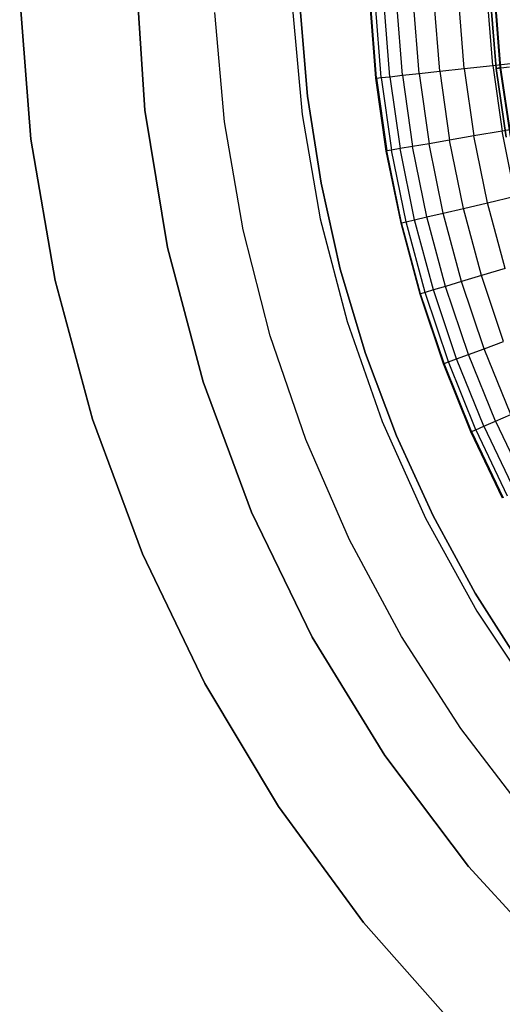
# Model space of a CAD drawing. Extents: x -390 to 397, y -401 to 400.
# Tile 5 of 192: x -260.51 to -254.3, y -309.44 to -296.78. Entities that reach past the tile are written whole.
import ezdxf

# ---------------------------------------------------------------- set-up
doc = ezdxf.new("R2010")
doc.units = 0
doc.header["$LTSCALE"] = 25.4
doc.layers.get('0').update_dxf_attribs({"linetype": 'CONTINUOUS'})

# ---------------------------------------------------------------- blocks, each defined once
blk = doc.blocks.new('FOURTY_ROUND_VII_ZWIS_STL')
at = {"color": 0}
for p, q in [((-259.013, -296.158, -915), (-258.895, -297.942, -915)), ((-258.895, -297.942, -1000), (-259.013, -296.158, -1000)), ((-258.895, -297.942, -1000), (-259.013, -296.158, -1000)), ((-259.013, -296.158, -915), (-258.895, -297.942, -915)), ((-260.506, -296.469, -1000), (-260.362, -298.311, -1000)), ((-260.362, -298.311, -915), (-260.506, -296.469, -915)), ((-260.506, -296.469, -1000), (-260.362, -298.311, -1000)), ((-260.362, -298.311, -915), (-260.506, -296.469, -915)), ((-255.923, -297.53, -989.954), (-255.998, -296.587, -989.954)), ((-255.923, -297.53, -989.954), (-255.998, -296.587, -989.954)), ((-255.915, -297.529, -988.484), (-255.99, -296.587, -988.484)), ((-255.915, -297.529, -988.484), (-255.99, -296.587, -988.484)), ((-255.855, -297.522, -987.015), (-255.93, -296.584, -987.015)), ((-255.855, -297.522, -987.015), (-255.93, -296.584, -987.015)), ((-255.744, -297.51, -985.549), (-255.818, -296.579, -985.549)), ((-255.744, -297.51, -985.549), (-255.818, -296.579, -985.549)), ((-255.581, -297.492, -984.088), (-255.655, -296.571, -984.088)), ((-255.581, -297.492, -984.088), (-255.655, -296.571, -984.088)), ((-255.368, -297.469, -982.634), (-255.44, -296.56, -982.634)), ((-255.368, -297.469, -982.634), (-255.44, -296.56, -982.634)), ((-255.103, -297.439, -981.188), (-255.174, -296.547, -981.188)), ((-255.103, -297.439, -981.188), (-255.174, -296.547, -981.188)), ((-254.787, -297.405, -979.752), (-254.857, -296.532, -979.752)), ((-254.787, -297.405, -979.752), (-254.857, -296.532, -979.752)), ((-254.421, -297.364, -978.329), (-254.489, -296.514, -978.329)), ((-254.421, -297.364, -978.329), (-254.489, -296.514, -978.329)), ((-254.376, -297.403, -990.05), (-254.448, -296.512, -990.05)), ((-254.376, -297.403, -990.05), (-254.448, -296.512, -990.05)), ((-254.372, -297.402, -988.599), (-254.444, -296.511, -988.599)), ((-254.372, -297.402, -988.599), (-254.444, -296.511, -988.599)), ((-254.4, -296.509, -991.5), (-254.328, -297.397, -991.5)), ((-254.4, -296.509, -991.5), (-254.328, -297.397, -991.5)), ((-254.315, -297.396, -987.15), (-254.387, -296.509, -987.15)), ((-254.315, -297.396, -987.15), (-254.387, -296.509, -987.15)), ((-257.87, -298.089, -992), (-257.995, -296.685, -992)), ((-257.87, -298.089, -989.954), (-257.995, -296.685, -989.954)), ((-257.87, -298.089, -992), (-257.995, -296.685, -992)), ((-257.87, -298.089, -989.954), (-257.995, -296.685, -989.954)), ((-256.996, -296.636, -992), (-256.874, -297.995, -992)), ((-256.996, -296.636, -992), (-256.874, -297.995, -992)), ((-256.996, -296.636, -991.5), (-256.874, -297.995, -991.5)), ((-256.996, -296.636, -991.5), (-256.874, -297.995, -991.5)), ((-256.802, -297.76, -991.75), (-256.897, -296.631, -991.75)), ((-256.897, -296.631, -992), (-256.802, -297.76, -992)), ((-256.802, -297.76, -991.75), (-256.897, -296.631, -991.75)), ((-256.897, -296.631, -992), (-256.802, -297.76, -992)), ((-254.421, -297.364, -978.329), (-254.006, -297.318, -976.919)), ((-254.421, -297.364, -978.329), (-254.006, -297.318, -976.919)), ((-255.581, -297.492, -984.088), (-255.368, -297.469, -982.634)), ((-255.581, -297.492, -984.088), (-255.368, -297.469, -982.634)), ((-255.368, -297.469, -982.634), (-255.103, -297.439, -981.188)), ((-255.368, -297.469, -982.634), (-255.103, -297.439, -981.188)), ((-255.368, -297.469, -982.634), (-255.24, -298.371, -982.634)), ((-255.368, -297.469, -982.634), (-255.24, -298.371, -982.634)), ((-255.103, -297.439, -981.188), (-254.787, -297.405, -979.752)), ((-255.103, -297.439, -981.188), (-254.787, -297.405, -979.752)), ((-255.103, -297.439, -981.188), (-254.977, -298.326, -981.188)), ((-255.103, -297.439, -981.188), (-254.977, -298.326, -981.188)), ((-254.787, -297.405, -979.752), (-254.421, -297.364, -978.329)), ((-254.787, -297.405, -979.752), (-254.421, -297.364, -978.329)), ((-254.787, -297.405, -979.752), (-254.665, -298.272, -979.752)), ((-254.787, -297.405, -979.752), (-254.665, -298.272, -979.752)), ((-254.421, -297.364, -978.329), (-254.302, -298.209, -978.329)), ((-254.421, -297.364, -978.329), (-254.302, -298.209, -978.329)), ((-254.328, -297.397, -991.5), (-254.376, -297.403, -990.05)), ((-254.328, -297.397, -991.5), (-254.376, -297.403, -990.05)), ((-254.376, -297.403, -990.05), (-254.372, -297.402, -988.599)), ((-254.376, -297.403, -990.05), (-254.372, -297.402, -988.599)), ((-254.247, -298.288, -990.05), (-254.376, -297.403, -990.05)), ((-254.247, -298.288, -990.05), (-254.376, -297.403, -990.05)), ((-254.372, -297.402, -988.599), (-254.315, -297.396, -987.15)), ((-254.372, -297.402, -988.599), (-254.315, -297.396, -987.15)), ((-254.242, -298.287, -988.599), (-254.372, -297.402, -988.599)), ((-254.242, -298.287, -988.599), (-254.372, -297.402, -988.599)), ((-254.328, -297.397, -991.5), (-254.199, -298.279, -991.5)), ((-254.328, -297.397, -991.5), (-254.199, -298.279, -991.5)), ((-254.315, -297.396, -987.15), (-254.206, -297.384, -985.703)), ((-254.315, -297.396, -987.15), (-254.206, -297.384, -985.703)), ((-254.186, -298.277, -987.15), (-254.315, -297.396, -987.15)), ((-254.186, -298.277, -987.15), (-254.315, -297.396, -987.15)), ((-255.923, -297.53, -989.954), (-255.915, -297.529, -988.484)), ((-255.923, -297.53, -989.954), (-255.915, -297.529, -988.484)), ((-255.79, -298.466, -989.954), (-255.923, -297.53, -989.954)), ((-255.79, -298.466, -989.954), (-255.923, -297.53, -989.954)), ((-255.915, -297.529, -988.484), (-255.855, -297.522, -987.015)), ((-255.915, -297.529, -988.484), (-255.855, -297.522, -987.015)), ((-255.915, -297.529, -988.484), (-255.783, -298.465, -988.484)), ((-255.915, -297.529, -988.484), (-255.783, -298.465, -988.484)), ((-255.855, -297.522, -987.015), (-255.744, -297.51, -985.549)), ((-255.855, -297.522, -987.015), (-255.744, -297.51, -985.549)), ((-255.855, -297.522, -987.015), (-255.724, -298.454, -987.015)), ((-255.855, -297.522, -987.015), (-255.724, -298.454, -987.015)), ((-255.744, -297.51, -985.549), (-255.581, -297.492, -984.088)), ((-255.744, -297.51, -985.549), (-255.581, -297.492, -984.088)), ((-255.744, -297.51, -985.549), (-255.613, -298.435, -985.549)), ((-255.744, -297.51, -985.549), (-255.613, -298.435, -985.549)), ((-255.581, -297.492, -984.088), (-255.452, -298.408, -984.088)), ((-255.581, -297.492, -984.088), (-255.452, -298.408, -984.088)), ((-256.63, -298.879, -991.75), (-256.802, -297.76, -991.75)), ((-256.802, -297.76, -991.75), (-256.802, -297.76, -992)), ((-256.802, -297.76, -992), (-256.63, -298.879, -992)), ((-256.802, -297.76, -991.75), (-256.802, -297.76, -992)), ((-256.63, -298.879, -991.75), (-256.802, -297.76, -991.75)), ((-256.802, -297.76, -992), (-256.63, -298.879, -992)), ((-258.895, -297.942, -915), (-258.895, -297.942, -1000)), ((-258.895, -297.942, -915), (-258.895, -297.942, -1000)), ((-258.895, -297.942, -915), (-258.606, -299.706, -915)), ((-258.606, -299.706, -1000), (-258.895, -297.942, -1000)), ((-258.606, -299.706, -1000), (-258.895, -297.942, -1000)), ((-258.895, -297.942, -915), (-258.606, -299.706, -915)), ((-257.632, -299.478, -992), (-257.87, -298.089, -992)), ((-257.632, -299.478, -989.954), (-257.87, -298.089, -989.954)), ((-257.87, -298.089, -989.954), (-257.87, -298.089, -992)), ((-257.632, -299.478, -992), (-257.87, -298.089, -992)), ((-257.87, -298.089, -989.954), (-257.87, -298.089, -992)), ((-257.632, -299.478, -989.954), (-257.87, -298.089, -989.954)), ((-256.874, -297.995, -992), (-256.639, -299.338, -992)), ((-256.874, -297.995, -992), (-256.639, -299.338, -992)), ((-256.874, -297.995, -992), (-256.874, -297.995, -991.5)), ((-256.874, -297.995, -991.5), (-256.639, -299.338, -991.5)), ((-256.874, -297.995, -992), (-256.874, -297.995, -991.5)), ((-256.874, -297.995, -991.5), (-256.639, -299.338, -991.5)), ((-254.302, -298.209, -978.329), (-254.665, -298.272, -979.752)), ((-254.302, -298.209, -978.329), (-254.665, -298.272, -979.752)), ((-253.89, -298.138, -976.919), (-254.302, -298.209, -978.329)), ((-253.89, -298.138, -976.919), (-254.302, -298.209, -978.329)), ((-254.131, -299.045, -978.329), (-254.302, -298.209, -978.329)), ((-254.131, -299.045, -978.329), (-254.302, -298.209, -978.329)), ((-260.362, -298.311, -1000), (-260.362, -298.311, -915)), ((-260.362, -298.311, -1000), (-260.048, -300.131, -1000)), ((-260.048, -300.131, -915), (-260.362, -298.311, -915)), ((-260.362, -298.311, -1000), (-260.362, -298.311, -915)), ((-260.362, -298.311, -1000), (-260.048, -300.131, -1000)), ((-260.048, -300.131, -915), (-260.362, -298.311, -915)), ((-254.977, -298.326, -981.188), (-255.24, -298.371, -982.634)), ((-254.977, -298.326, -981.188), (-255.24, -298.371, -982.634)), ((-254.665, -298.272, -979.752), (-254.977, -298.326, -981.188)), ((-254.665, -298.272, -979.752), (-254.977, -298.326, -981.188)), ((-254.798, -299.203, -981.188), (-254.977, -298.326, -981.188)), ((-254.798, -299.203, -981.188), (-254.977, -298.326, -981.188)), ((-254.49, -299.13, -979.752), (-254.665, -298.272, -979.752)), ((-254.49, -299.13, -979.752), (-254.665, -298.272, -979.752)), ((-255.783, -298.465, -988.484), (-255.79, -298.466, -989.954)), ((-255.783, -298.465, -988.484), (-255.79, -298.466, -989.954)), ((-255.601, -299.392, -989.954), (-255.79, -298.466, -989.954)), ((-255.601, -299.392, -989.954), (-255.79, -298.466, -989.954)), ((-255.724, -298.454, -987.015), (-255.783, -298.465, -988.484)), ((-255.724, -298.454, -987.015), (-255.783, -298.465, -988.484)), ((-255.594, -299.39, -988.484), (-255.783, -298.465, -988.484)), ((-255.594, -299.39, -988.484), (-255.783, -298.465, -988.484)), ((-255.613, -298.435, -985.549), (-255.724, -298.454, -987.015)), ((-255.613, -298.435, -985.549), (-255.724, -298.454, -987.015)), ((-255.535, -299.377, -987.015), (-255.724, -298.454, -987.015)), ((-255.535, -299.377, -987.015), (-255.724, -298.454, -987.015)), ((-255.452, -298.408, -984.088), (-255.613, -298.435, -985.549)), ((-255.452, -298.408, -984.088), (-255.613, -298.435, -985.549)), ((-255.426, -299.351, -985.549), (-255.613, -298.435, -985.549)), ((-255.426, -299.351, -985.549), (-255.613, -298.435, -985.549)), ((-255.24, -298.371, -982.634), (-255.452, -298.408, -984.088)), ((-255.24, -298.371, -982.634), (-255.452, -298.408, -984.088)), ((-255.267, -299.313, -984.088), (-255.452, -298.408, -984.088)), ((-255.267, -299.313, -984.088), (-255.452, -298.408, -984.088)), ((-255.058, -299.264, -982.634), (-255.24, -298.371, -982.634)), ((-255.058, -299.264, -982.634), (-255.24, -298.371, -982.634)), ((-256.382, -299.983, -991.75), (-256.63, -298.879, -991.75)), ((-256.63, -298.879, -991.75), (-256.63, -298.879, -992)), ((-256.63, -298.879, -992), (-256.382, -299.983, -992)), ((-256.63, -298.879, -991.75), (-256.63, -298.879, -992)), ((-256.382, -299.983, -991.75), (-256.63, -298.879, -991.75)), ((-256.63, -298.879, -992), (-256.382, -299.983, -992)), ((-254.49, -299.13, -979.752), (-254.131, -299.045, -978.329)), ((-254.49, -299.13, -979.752), (-254.131, -299.045, -978.329)), ((-255.058, -299.264, -982.634), (-254.798, -299.203, -981.188)), ((-255.058, -299.264, -982.634), (-254.798, -299.203, -981.188)), ((-254.798, -299.203, -981.188), (-254.49, -299.13, -979.752)), ((-254.798, -299.203, -981.188), (-254.49, -299.13, -979.752)), ((-254.566, -300.067, -981.188), (-254.798, -299.203, -981.188)), ((-254.566, -300.067, -981.188), (-254.798, -299.203, -981.188)), ((-254.262, -299.975, -979.752), (-254.49, -299.13, -979.752)), ((-254.262, -299.975, -979.752), (-254.49, -299.13, -979.752)), ((-256.639, -299.338, -992), (-256.294, -300.657, -992)), ((-256.639, -299.338, -992), (-256.294, -300.657, -992)), ((-256.639, -299.338, -992), (-256.639, -299.338, -991.5)), ((-256.639, -299.338, -991.5), (-256.294, -300.657, -991.5)), ((-256.639, -299.338, -992), (-256.639, -299.338, -991.5)), ((-256.639, -299.338, -991.5), (-256.294, -300.657, -991.5)), ((-255.535, -299.377, -987.015), (-255.426, -299.351, -985.549)), ((-255.535, -299.377, -987.015), (-255.426, -299.351, -985.549)), ((-255.426, -299.351, -985.549), (-255.267, -299.313, -984.088)), ((-255.426, -299.351, -985.549), (-255.267, -299.313, -984.088)), ((-255.184, -300.253, -985.549), (-255.426, -299.351, -985.549)), ((-255.184, -300.253, -985.549), (-255.426, -299.351, -985.549)), ((-255.267, -299.313, -984.088), (-255.058, -299.264, -982.634)), ((-255.267, -299.313, -984.088), (-255.058, -299.264, -982.634)), ((-255.027, -300.206, -984.088), (-255.267, -299.313, -984.088)), ((-255.027, -300.206, -984.088), (-255.267, -299.313, -984.088)), ((-254.821, -300.144, -982.634), (-255.058, -299.264, -982.634)), ((-254.821, -300.144, -982.634), (-255.058, -299.264, -982.634)), ((-257.283, -300.843, -992), (-257.632, -299.478, -992)), ((-257.283, -300.843, -989.954), (-257.632, -299.478, -989.954)), ((-257.632, -299.478, -989.954), (-257.632, -299.478, -992)), ((-257.283, -300.843, -992), (-257.632, -299.478, -992)), ((-257.632, -299.478, -989.954), (-257.632, -299.478, -992)), ((-257.283, -300.843, -989.954), (-257.632, -299.478, -989.954)), ((-255.601, -299.392, -989.954), (-255.594, -299.39, -988.484)), ((-255.601, -299.392, -989.954), (-255.594, -299.39, -988.484)), ((-255.356, -300.305, -989.954), (-255.601, -299.392, -989.954)), ((-255.356, -300.305, -989.954), (-255.601, -299.392, -989.954)), ((-255.594, -299.39, -988.484), (-255.535, -299.377, -987.015)), ((-255.594, -299.39, -988.484), (-255.535, -299.377, -987.015)), ((-255.349, -300.303, -988.484), (-255.594, -299.39, -988.484)), ((-255.349, -300.303, -988.484), (-255.594, -299.39, -988.484)), ((-255.291, -300.286, -987.015), (-255.535, -299.377, -987.015)), ((-255.291, -300.286, -987.015), (-255.535, -299.377, -987.015)), ((-258.606, -299.706, -915), (-258.606, -299.706, -1000)), ((-258.606, -299.706, -915), (-258.606, -299.706, -1000)), ((-258.606, -299.706, -915), (-258.147, -301.434, -915)), ((-258.147, -301.434, -1000), (-258.606, -299.706, -1000)), ((-258.147, -301.434, -1000), (-258.606, -299.706, -1000)), ((-258.606, -299.706, -915), (-258.147, -301.434, -915)), ((-256.057, -301.068, -991.75), (-256.382, -299.983, -991.75)), ((-256.382, -299.983, -991.75), (-256.382, -299.983, -992)), ((-256.382, -299.983, -992), (-256.057, -301.068, -992)), ((-256.382, -299.983, -991.75), (-256.382, -299.983, -992)), ((-256.057, -301.068, -991.75), (-256.382, -299.983, -991.75)), ((-256.382, -299.983, -992), (-256.057, -301.068, -992)), ((-254.262, -299.975, -979.752), (-254.566, -300.067, -981.188)), ((-254.262, -299.975, -979.752), (-254.566, -300.067, -981.188)), ((-260.048, -300.131, -1000), (-260.048, -300.131, -915)), ((-260.048, -300.131, -1000), (-259.568, -301.915, -1000)), ((-259.568, -301.915, -915), (-260.048, -300.131, -915)), ((-260.048, -300.131, -1000), (-260.048, -300.131, -915)), ((-260.048, -300.131, -1000), (-259.568, -301.915, -1000)), ((-259.568, -301.915, -915), (-260.048, -300.131, -915)), ((-254.566, -300.067, -981.188), (-254.821, -300.144, -982.634)), ((-254.566, -300.067, -981.188), (-254.821, -300.144, -982.634)), ((-254.282, -300.916, -981.188), (-254.566, -300.067, -981.188)), ((-254.282, -300.916, -981.188), (-254.566, -300.067, -981.188)), ((-255.184, -300.253, -985.549), (-255.291, -300.286, -987.015)), ((-255.184, -300.253, -985.549), (-255.291, -300.286, -987.015)), ((-255.027, -300.206, -984.088), (-255.184, -300.253, -985.549)), ((-255.027, -300.206, -984.088), (-255.184, -300.253, -985.549)), ((-254.887, -301.139, -985.549), (-255.184, -300.253, -985.549)), ((-254.887, -301.139, -985.549), (-255.184, -300.253, -985.549)), ((-254.821, -300.144, -982.634), (-255.027, -300.206, -984.088)), ((-254.821, -300.144, -982.634), (-255.027, -300.206, -984.088)), ((-254.734, -301.083, -984.088), (-255.027, -300.206, -984.088)), ((-254.734, -301.083, -984.088), (-255.027, -300.206, -984.088)), ((-254.532, -301.008, -982.634), (-254.821, -300.144, -982.634)), ((-254.532, -301.008, -982.634), (-254.821, -300.144, -982.634)), ((-255.349, -300.303, -988.484), (-255.356, -300.305, -989.954)), ((-255.349, -300.303, -988.484), (-255.356, -300.305, -989.954)), ((-255.056, -301.202, -989.954), (-255.356, -300.305, -989.954)), ((-255.056, -301.202, -989.954), (-255.356, -300.305, -989.954)), ((-255.291, -300.286, -987.015), (-255.349, -300.303, -988.484)), ((-255.291, -300.286, -987.015), (-255.349, -300.303, -988.484)), ((-255.048, -301.199, -988.484), (-255.349, -300.303, -988.484)), ((-255.048, -301.199, -988.484), (-255.349, -300.303, -988.484)), ((-254.992, -301.178, -987.015), (-255.291, -300.286, -987.015)), ((-254.992, -301.178, -987.015), (-255.291, -300.286, -987.015)), ((-256.294, -300.657, -992), (-255.842, -301.944, -992)), ((-256.294, -300.657, -992), (-255.842, -301.944, -992)), ((-256.294, -300.657, -992), (-256.294, -300.657, -991.5)), ((-256.294, -300.657, -991.5), (-255.842, -301.944, -991.5)), ((-256.294, -300.657, -992), (-256.294, -300.657, -991.5)), ((-256.294, -300.657, -991.5), (-255.842, -301.944, -991.5)), ((-256.825, -302.176, -992), (-257.283, -300.843, -992)), ((-256.825, -302.176, -989.954), (-257.283, -300.843, -989.954)), ((-257.283, -300.843, -989.954), (-257.283, -300.843, -992)), ((-256.825, -302.176, -992), (-257.283, -300.843, -992)), ((-257.283, -300.843, -989.954), (-257.283, -300.843, -992)), ((-256.825, -302.176, -989.954), (-257.283, -300.843, -989.954)), ((-254.734, -301.083, -984.088), (-254.532, -301.008, -982.634)), ((-254.734, -301.083, -984.088), (-254.532, -301.008, -982.634)), ((-254.532, -301.008, -982.634), (-254.282, -300.916, -981.188)), ((-254.532, -301.008, -982.634), (-254.282, -300.916, -981.188)), ((-254.19, -301.853, -982.634), (-254.532, -301.008, -982.634)), ((-254.19, -301.853, -982.634), (-254.532, -301.008, -982.634)), ((-255.659, -302.128, -991.75), (-256.057, -301.068, -991.75)), ((-256.057, -301.068, -991.75), (-256.057, -301.068, -992)), ((-256.057, -301.068, -992), (-255.659, -302.128, -992)), ((-256.057, -301.068, -991.75), (-256.057, -301.068, -992)), ((-255.659, -302.128, -991.75), (-256.057, -301.068, -991.75)), ((-256.057, -301.068, -992), (-255.659, -302.128, -992)), ((-254.992, -301.178, -987.015), (-254.887, -301.139, -985.549)), ((-254.992, -301.178, -987.015), (-254.887, -301.139, -985.549)), ((-254.887, -301.139, -985.549), (-254.734, -301.083, -984.088)), ((-254.887, -301.139, -985.549), (-254.734, -301.083, -984.088)), ((-254.537, -302.006, -985.549), (-254.887, -301.139, -985.549)), ((-254.537, -302.006, -985.549), (-254.887, -301.139, -985.549)), ((-254.387, -301.94, -984.088), (-254.734, -301.083, -984.088)), ((-254.387, -301.94, -984.088), (-254.734, -301.083, -984.088)), ((-255.056, -301.202, -989.954), (-255.048, -301.199, -988.484)), ((-255.056, -301.202, -989.954), (-255.048, -301.199, -988.484)), ((-254.701, -302.078, -989.954), (-255.056, -301.202, -989.954)), ((-254.701, -302.078, -989.954), (-255.056, -301.202, -989.954)), ((-255.048, -301.199, -988.484), (-254.992, -301.178, -987.015)), ((-255.048, -301.199, -988.484), (-254.992, -301.178, -987.015)), ((-254.694, -302.075, -988.484), (-255.048, -301.199, -988.484)), ((-254.694, -302.075, -988.484), (-255.048, -301.199, -988.484)), ((-254.639, -302.051, -987.015), (-254.992, -301.178, -987.015)), ((-254.639, -302.051, -987.015), (-254.992, -301.178, -987.015)), ((-258.147, -301.434, -915), (-258.147, -301.434, -1000)), ((-258.147, -301.434, -915), (-258.147, -301.434, -1000)), ((-258.147, -301.434, -915), (-257.524, -303.109, -915)), ((-257.524, -303.109, -1000), (-258.147, -301.434, -1000)), ((-257.524, -303.109, -1000), (-258.147, -301.434, -1000)), ((-258.147, -301.434, -915), (-257.524, -303.109, -915)), ((-254.387, -301.94, -984.088), (-254.19, -301.853, -982.634)), ((-254.387, -301.94, -984.088), (-254.19, -301.853, -982.634)), ((-259.568, -301.915, -1000), (-259.568, -301.915, -915)), ((-259.568, -301.915, -1000), (-258.925, -303.647, -1000)), ((-258.925, -303.647, -915), (-259.568, -301.915, -915)), ((-259.568, -301.915, -1000), (-259.568, -301.915, -915)), ((-259.568, -301.915, -1000), (-258.925, -303.647, -1000)), ((-258.925, -303.647, -915), (-259.568, -301.915, -915)), ((-255.842, -301.944, -992), (-255.285, -303.189, -992)), ((-255.842, -301.944, -992), (-255.285, -303.189, -992)), ((-255.842, -301.944, -992), (-255.842, -301.944, -991.5)), ((-255.842, -301.944, -991.5), (-255.285, -303.189, -991.5)), ((-255.842, -301.944, -992), (-255.842, -301.944, -991.5)), ((-255.842, -301.944, -991.5), (-255.285, -303.189, -991.5)), ((-254.639, -302.051, -987.015), (-254.537, -302.006, -985.549)), ((-254.639, -302.051, -987.015), (-254.537, -302.006, -985.549)), ((-254.537, -302.006, -985.549), (-254.387, -301.94, -984.088)), ((-254.537, -302.006, -985.549), (-254.387, -301.94, -984.088)), ((-254.537, -302.006, -985.549), (-254.134, -302.849, -985.549)), ((-254.537, -302.006, -985.549), (-254.134, -302.849, -985.549)), ((-254.387, -301.94, -984.088), (-253.989, -302.774, -984.088)), ((-254.387, -301.94, -984.088), (-253.989, -302.774, -984.088)), ((-255.188, -303.157, -991.75), (-255.659, -302.128, -991.75)), ((-255.659, -302.128, -991.75), (-255.659, -302.128, -992)), ((-255.659, -302.128, -992), (-255.188, -303.157, -992)), ((-255.659, -302.128, -991.75), (-255.659, -302.128, -992)), ((-255.188, -303.157, -991.75), (-255.659, -302.128, -991.75)), ((-255.659, -302.128, -992), (-255.188, -303.157, -992)), ((-254.701, -302.078, -989.954), (-254.694, -302.075, -988.484)), ((-254.701, -302.078, -989.954), (-254.694, -302.075, -988.484)), ((-254.294, -302.931, -989.954), (-254.701, -302.078, -989.954)), ((-254.294, -302.931, -989.954), (-254.701, -302.078, -989.954)), ((-254.694, -302.075, -988.484), (-254.639, -302.051, -987.015)), ((-254.694, -302.075, -988.484), (-254.639, -302.051, -987.015)), ((-254.694, -302.075, -988.484), (-254.287, -302.928, -988.484)), ((-254.694, -302.075, -988.484), (-254.287, -302.928, -988.484)), ((-254.639, -302.051, -987.015), (-254.234, -302.9, -987.015)), ((-254.639, -302.051, -987.015), (-254.234, -302.9, -987.015)), ((-256.262, -303.468, -992), (-256.825, -302.176, -992)), ((-256.262, -303.468, -989.954), (-256.825, -302.176, -989.954)), ((-256.825, -302.176, -989.954), (-256.825, -302.176, -992)), ((-256.262, -303.468, -992), (-256.825, -302.176, -992)), ((-256.825, -302.176, -989.954), (-256.825, -302.176, -992)), ((-256.262, -303.468, -989.954), (-256.825, -302.176, -989.954)), ((-257.524, -303.109, -915), (-257.524, -303.109, -1000)), ((-257.524, -303.109, -915), (-257.524, -303.109, -1000)), ((-257.524, -303.109, -915), (-256.742, -304.717, -915)), ((-256.742, -304.717, -1000), (-257.524, -303.109, -1000)), ((-256.742, -304.717, -1000), (-257.524, -303.109, -1000)), ((-257.524, -303.109, -915), (-256.742, -304.717, -915)), ((-254.648, -304.152, -991.75), (-255.188, -303.157, -991.75)), ((-255.188, -303.157, -991.75), (-255.188, -303.157, -992)), ((-255.188, -303.157, -992), (-254.648, -304.152, -992)), ((-255.188, -303.157, -991.75), (-255.188, -303.157, -992)), ((-254.648, -304.152, -991.75), (-255.188, -303.157, -991.75)), ((-255.188, -303.157, -992), (-254.648, -304.152, -992)), ((-255.285, -303.189, -992), (-254.627, -304.383, -992)), ((-255.285, -303.189, -992), (-254.627, -304.383, -992)), ((-255.285, -303.189, -992), (-255.285, -303.189, -991.5)), ((-255.285, -303.189, -991.5), (-254.627, -304.383, -991.5)), ((-255.285, -303.189, -992), (-255.285, -303.189, -991.5)), ((-255.285, -303.189, -991.5), (-254.627, -304.383, -991.5)), ((-255.596, -304.71, -992), (-256.262, -303.468, -992)), ((-255.596, -304.71, -989.954), (-256.262, -303.468, -989.954)), ((-256.262, -303.468, -989.954), (-256.262, -303.468, -992)), ((-255.596, -304.71, -992), (-256.262, -303.468, -992)), ((-256.262, -303.468, -989.954), (-256.262, -303.468, -992)), ((-255.596, -304.71, -989.954), (-256.262, -303.468, -989.954)), ((-258.925, -303.647, -1000), (-258.925, -303.647, -915)), ((-258.925, -303.647, -1000), (-258.126, -305.312, -1000)), ((-258.126, -305.312, -915), (-258.925, -303.647, -915)), ((-258.925, -303.647, -1000), (-258.925, -303.647, -915)), ((-258.925, -303.647, -1000), (-258.126, -305.312, -1000)), ((-258.126, -305.312, -915), (-258.925, -303.647, -915)), ((-254.04, -305.107, -991.75), (-254.648, -304.152, -991.75)), ((-254.648, -304.152, -991.75), (-254.648, -304.152, -992)), ((-254.648, -304.152, -992), (-254.04, -305.107, -992)), ((-254.648, -304.152, -991.75), (-254.648, -304.152, -992)), ((-254.04, -305.107, -991.75), (-254.648, -304.152, -991.75)), ((-254.648, -304.152, -992), (-254.04, -305.107, -992)), ((-254.627, -304.383, -992), (-253.872, -305.519, -992)), ((-254.627, -304.383, -992), (-253.872, -305.519, -992)), ((-254.627, -304.383, -992), (-254.627, -304.383, -991.5)), ((-254.627, -304.383, -991.5), (-253.872, -305.519, -991.5)), ((-254.627, -304.383, -992), (-254.627, -304.383, -991.5)), ((-254.627, -304.383, -991.5), (-253.872, -305.519, -991.5)), ((-256.742, -304.717, -915), (-256.742, -304.717, -1000)), ((-256.742, -304.717, -915), (-256.742, -304.717, -1000)), ((-256.742, -304.717, -915), (-255.809, -306.241, -915)), ((-255.809, -306.241, -1000), (-256.742, -304.717, -1000)), ((-255.809, -306.241, -1000), (-256.742, -304.717, -1000)), ((-256.742, -304.717, -915), (-255.809, -306.241, -915)), ((-254.832, -305.895, -992), (-255.596, -304.71, -992)), ((-254.832, -305.895, -989.954), (-255.596, -304.71, -989.954)), ((-255.596, -304.71, -989.954), (-255.596, -304.71, -992)), ((-254.832, -305.895, -992), (-255.596, -304.71, -992)), ((-255.596, -304.71, -989.954), (-255.596, -304.71, -992)), ((-254.832, -305.895, -989.954), (-255.596, -304.71, -989.954)), ((-258.126, -305.312, -1000), (-258.126, -305.312, -915)), ((-258.126, -305.312, -1000), (-257.176, -306.897, -1000)), ((-257.176, -306.897, -915), (-258.126, -305.312, -915)), ((-258.126, -305.312, -1000), (-258.126, -305.312, -915)), ((-258.126, -305.312, -1000), (-257.176, -306.897, -1000)), ((-257.176, -306.897, -915), (-258.126, -305.312, -915)), ((-253.976, -307.014, -992), (-254.832, -305.895, -992)), ((-253.976, -307.014, -989.954), (-254.832, -305.895, -989.954)), ((-254.832, -305.895, -989.954), (-254.832, -305.895, -992)), ((-253.976, -307.014, -992), (-254.832, -305.895, -992)), ((-254.832, -305.895, -989.954), (-254.832, -305.895, -992)), ((-253.976, -307.014, -989.954), (-254.832, -305.895, -989.954)), ((-255.809, -306.241, -915), (-255.809, -306.241, -1000)), ((-255.809, -306.241, -915), (-255.809, -306.241, -1000)), ((-255.809, -306.241, -915), (-254.732, -307.669, -915)), ((-254.732, -307.669, -1000), (-255.809, -306.241, -1000)), ((-254.732, -307.669, -1000), (-255.809, -306.241, -1000)), ((-255.809, -306.241, -915), (-254.732, -307.669, -915)), ((-257.176, -306.897, -1000), (-257.176, -306.897, -915)), ((-257.176, -306.897, -1000), (-256.083, -308.387, -1000)), ((-256.083, -308.387, -915), (-257.176, -306.897, -915)), ((-257.176, -306.897, -1000), (-257.176, -306.897, -915)), ((-257.176, -306.897, -1000), (-256.083, -308.387, -1000)), ((-256.083, -308.387, -915), (-257.176, -306.897, -915)), ((-254.732, -307.669, -915), (-254.732, -307.669, -1000)), ((-254.732, -307.669, -915), (-254.732, -307.669, -1000)), ((-254.732, -307.669, -915), (-253.524, -308.985, -915)), ((-253.524, -308.985, -1000), (-254.732, -307.669, -1000)), ((-253.524, -308.985, -1000), (-254.732, -307.669, -1000)), ((-254.732, -307.669, -915), (-253.524, -308.985, -915)), ((-256.083, -308.387, -1000), (-256.083, -308.387, -915)), ((-256.083, -308.387, -1000), (-254.858, -309.769, -1000)), ((-254.858, -309.769, -915), (-256.083, -308.387, -915)), ((-256.083, -308.387, -1000), (-256.083, -308.387, -915)), ((-256.083, -308.387, -1000), (-254.858, -309.769, -1000)), ((-254.858, -309.769, -915), (-256.083, -308.387, -915))]:
    blk.add_line(p, q, dxfattribs=at)

msp = doc.modelspace()

# ---------------------------------------------------------------- block references
at = {"color": 250}
msp.add_blockref('FOURTY_ROUND_VII_ZWIS_STL', (0, 0), dxfattribs=at)

doc.saveas('drawing.dxf')
